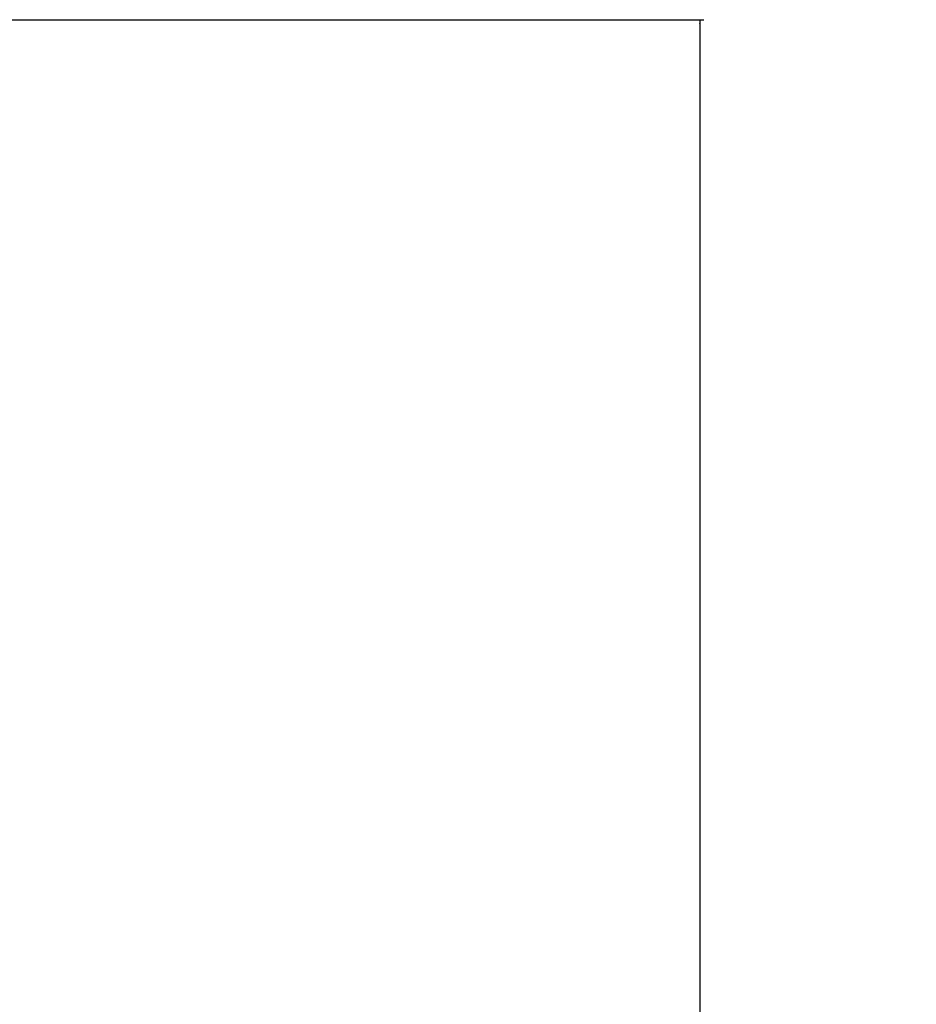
# Model space of a CAD drawing. Header units: millimetres. Extents: x 20 to 19889, y 40 to 15516.
# Tile 114 of 115: x 18174 to 19586, y 6410 to 7959. Entities that reach past the tile are written whole.
import ezdxf

# ---------------------------------------------------------------- set-up
doc = ezdxf.new("R2010")
doc.units = ezdxf.units.MM
doc.header["$LTSCALE"] = 2
doc.layers.add('COMPONENT_GEOMETRY', color=7, linetype='Continuous')
doc.styles.add('SLDTEXTSTYLE0', font='TXT', dxfattribs={"width": 0.75})
doc.dimstyles.new('SLDDIMSTYLE0', dxfattribs={"dimtxt": 100, "dimasz": 6.604, "dimexe": 0, "dimexo": 0.0625, "dimgap": 25, "dimtad": 0, "dimtih": 1, "dimtoh": 1, "dimdec": 1, "dimrnd": 1e-09, "dimzin": 12, "dimdsep": 46, "dimtxsty": 'SLDTEXTSTYLE0', "dimsah": 1, "dimcen": 0.09, "dimadec": 0, "dimazin": 3, "dimtfac": 1, "dimtdec": 1, "dimtofl": 0, "dimtmove": 0, "dimatfit": 3, "dimfxl": 1, "dimfrac": 2, "dimtolj": 1, "dimtzin": 12, "dimarcsym": 0})

# ---------------------------------------------------------------- blocks, each defined once
blk = doc.blocks.new('_D_7')
at = {"layer": 'COMPONENT_GEOMETRY', "color": 7}
for p, q in [((18136.8, 7959.5), (19251.5, 7959.5)), ((19245.1, 7959.5), (19245.1, 5203.3)), ((19045.1, 5183), (19014.6, 5183)), ((19014.6, 5183), (19014.6, 5024.3)), ((19445.2, 5183), (19475.7, 5183)), ((19475.7, 5183), (19475.7, 5024.3)), ((19014.6, 5024.3), (19045.1, 5024.3)), ((19475.7, 5024.3), (19445.2, 5024.3)), ((19245.1, 2118.5), (19245.1, 4874.7)), ((18196.5, 2118.5), (19251.5, 2118.5))]:
    blk.add_line(p, q, dxfattribs=at)
for points in [[(19245.1, 7959.5), (19244.1, 7952.9), (19246.2, 7952.9)], [(19245.1, 2118.5), (19246.2, 2125.1), (19244.1, 2125.1)]]:
    blk.add_solid(points, dxfattribs=at)
at = {"layer": 'COMPONENT_GEOMETRY', "color": 7, "char_height": 100, "attachment_point": 1, "style": 'SLDTEXTSTYLE0'}
for s, insert in [('9\'6.98"', (19045.1, 5153.2)), ('2920.5mm', (18917, 5003.6))]:
    blk.add_mtext(s, dxfattribs=dict(at, insert=insert))

msp = doc.modelspace()

# ---------------------------------------------------------------- dimensions: what is measured, and where the dimension line sits
at = {"layer": 'COMPONENT_GEOMETRY', "color": 7}
dim = msp.add_linear_dim(base=(19245.15, 7959.49), p1=(18193.99, 2118.49), p2=(18134.21, 7959.49), angle=90, dimstyle='SLDDIMSTYLE0', dxfattribs=at)
dim.commit()
dim.dimension.update_dxf_attribs({"geometry": '_D_7', "text_midpoint": (19245.15, 5038.99), "dimtype": 160})

doc.saveas('drawing.dxf')
